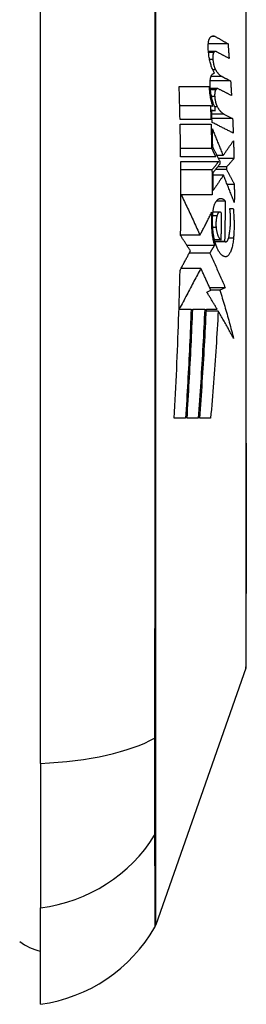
# Model space of a CAD drawing. Header units: inches. Extents: x 12 to 399, y 35 to 190.
# Tile 220 of 256: x 113.07 to 113.241, y 131.133 to 131.875. Entities that reach past the tile are written whole.
import ezdxf

# ---------------------------------------------------------------- set-up
doc = ezdxf.new("R2010")
doc.units = ezdxf.units.IN
doc.header["$MEASUREMENT"] = 0
doc.layers.add('Visible Edges(ANSI)', color=7, linetype='Continuous', lineweight=25)
doc.layers.add('Visible Tangent Edges(ANSI)', color=7, linetype='Continuous', lineweight=25)

msp = doc.modelspace()

# ---------------------------------------------------------------- linework, layer by layer
at = {"layer": 'Visible Edges(ANSI)'}
for p, q in [((113.08567, 131.31451), (113.08567, 132.17189)), ((113.22698, 131.85694), (113.2121, 131.85694)), ((113.21752, 131.85117), (113.21223, 131.85117)), ((113.21758, 131.83745), (113.21545, 131.83745)), ((113.22895, 131.82895), (113.21354, 131.82895)), ((113.22254, 131.83226), (113.21416, 131.83226)), ((113.19018, 131.8247), (113.21277, 131.8247)), ((113.21907, 131.82318), (113.21366, 131.82318)), ((113.21374, 131.8102), (113.19058, 131.8102)), ((113.2155, 131.80975), (113.21374, 131.8102)), ((113.21466, 131.8072), (113.21742, 131.8065)), ((113.21742, 131.8065), (113.21468, 131.8065)), ((113.22393, 131.80401), (113.23046, 131.8007)), ((113.21409, 131.79995), (113.19081, 131.79995)), ((113.19089, 131.79645), (113.2142, 131.79645)), ((113.23046, 131.8007), (113.21488, 131.8007)), ((113.21466, 131.77797), (113.19119, 131.77797)), ((113.21778, 131.7717), (113.19127, 131.7717)), ((113.1913, 131.7682), (113.21996, 131.7682)), ((113.22328, 131.7727), (113.21876, 131.7727)), ((113.23146, 131.77045), (113.21988, 131.77045)), ((113.22102, 131.76645), (113.22099, 131.7682)), ((113.2149, 131.76195), (113.19136, 131.76195)), ((113.22594, 131.7622), (113.21758, 131.7622)), ((113.22592, 131.7642), (113.2192, 131.7642)), ((113.22592, 131.7642), (113.22594, 131.7622)), ((113.22355, 131.75795), (113.21577, 131.75795)), ((113.23174, 131.75095), (113.22638, 131.75095)), ((113.19179, 131.7432), (113.19142, 131.7432)), ((113.215, 131.7432), (113.19179, 131.7432)), ((113.22484, 131.73845), (113.21819, 131.73845)), ((113.22084, 131.73017), (113.21566, 131.73017)), ((113.22831, 131.73295), (113.23093, 131.73295)), ((113.20585, 131.7127), (113.19125, 131.7127)), ((113.22184, 131.7092), (113.21676, 131.7092)), ((113.22442, 131.70795), (113.21707, 131.70795)), ((113.2252, 131.70762), (113.21716, 131.70762)), ((113.21671, 131.70498), (113.19604, 131.70498)), ((113.21324, 131.6992), (113.19776, 131.6992)), ((113.2065, 131.6877), (113.19161, 131.6877)), ((113.21106, 131.6697), (113.21398, 131.67133)), ((113.2249, 131.67302), (113.21322, 131.67302)), ((113.22082, 131.67136), (113.21396, 131.67136)), ((113.2249, 131.67302), (113.22082, 131.67136)), ((113.19021, 131.65695), (113.19003, 131.65695)), ((113.19021, 131.65695), (113.19917, 131.65695)), ((113.20036, 131.65695), (113.20943, 131.65695)), ((113.21961, 131.65552), (113.21063, 131.65552)), ((113.2107, 131.65695), (113.21877, 131.65695)), ((113.19498, 131.5747), (113.1864, 131.5747)), ((113.20451, 131.5747), (113.1961, 131.5747)), ((113.21387, 131.5747), (113.20568, 131.5747)), ((113.24032, 131.38639), (113.17258, 131.19286)), ((113.08567, 131.31451), (113.08567, 131.20573)), ((113.08567, 131.13297), (113.08567, 131.20573))]:
    msp.add_line(p, q, dxfattribs=at)
at = {"layer": 'Visible Edges(ANSI)', "flags": 128}
for points in [[(113.24059, 131.388), (113.2406, 131.38843), (113.2406, 131.38972), (113.24061, 131.39187), (113.24061, 131.39484), (113.24062, 131.39865), (113.24064, 131.40329), (113.24065, 131.40876), (113.24067, 131.41505), (113.24068, 131.42215), (113.2407, 131.43002), (113.24071, 131.43864), (113.24073, 131.44796), (113.24075, 131.45796), (113.24076, 131.46866), (113.24078, 131.48002), (113.24078, 131.49202), (113.24078, 131.50461), (113.24076, 131.51779), (113.24075, 131.53151), (113.24073, 131.54573), (113.24071, 131.56042), (113.2407, 131.57561), (113.24068, 131.59125), (113.24067, 131.60727), (113.24065, 131.62363), (113.24064, 131.64025), (113.24062, 131.65708), (113.24061, 131.67406), (113.24061, 131.6912), (113.2406, 131.70852), (113.2406, 131.72597), (113.24059, 131.74348), (113.2406, 131.761), (113.2406, 131.77845), (113.24061, 131.79577), (113.24061, 131.81291), (113.24062, 131.82987), (113.24064, 131.84669), (113.24065, 131.86331), (113.24067, 131.87965)], [(113.21352, 131.8617), (113.21367, 131.86186), (113.21382, 131.86201), (113.21398, 131.86215), (113.21413, 131.86227), (113.21429, 131.86239), (113.21445, 131.86249), (113.2146, 131.86259), (113.21476, 131.86267), (113.21492, 131.86274), (113.21509, 131.8628), (113.21525, 131.86285), (113.21541, 131.86289), (113.21558, 131.86292), (113.21574, 131.86293), (113.21591, 131.86294), (113.21607, 131.86293), (113.21624, 131.86292), (113.21641, 131.86289), (113.21658, 131.86285), (113.21674, 131.8628), (113.21691, 131.86274), (113.21708, 131.86267), (113.21725, 131.86259), (113.21742, 131.8625)], [(113.21206, 131.85345), (113.21204, 131.85391), (113.21203, 131.85437), (113.21202, 131.85482), (113.21202, 131.85528), (113.21203, 131.85572), (113.21205, 131.85616), (113.21208, 131.85659), (113.21211, 131.85702), (113.21215, 131.85743), (113.2122, 131.85783), (113.21226, 131.85821), (113.21232, 131.85859), (113.21239, 131.85895), (113.21246, 131.85929), (113.21255, 131.85961), (113.21263, 131.85992), (113.21273, 131.86021), (113.21283, 131.86049), (113.21293, 131.86074), (113.21304, 131.86097), (113.21316, 131.86119), (113.21327, 131.86138), (113.2134, 131.86155), (113.21352, 131.8617)], [(113.21742, 131.8625), (113.21782, 131.86227), (113.21822, 131.86204), (113.21862, 131.8618), (113.21901, 131.86157), (113.21941, 131.86134), (113.21981, 131.86111), (113.22021, 131.86088), (113.22061, 131.86065), (113.22101, 131.86042), (113.22141, 131.86019), (113.22181, 131.85995), (113.22221, 131.85972), (113.2226, 131.85949), (113.223, 131.85926), (113.2234, 131.85903), (113.2238, 131.8588), (113.2242, 131.85856), (113.2246, 131.85833), (113.22499, 131.8581), (113.22539, 131.85787), (113.22579, 131.85764), (113.22619, 131.85741), (113.22658, 131.85718), (113.22698, 131.85694)], [(113.22698, 131.85694), (113.22701, 131.85649), (113.22705, 131.85603), (113.22708, 131.85557), (113.22712, 131.85511), (113.22716, 131.85465), (113.22719, 131.8542), (113.22723, 131.85374), (113.22726, 131.85328), (113.22729, 131.85282), (113.22733, 131.85236), (113.22736, 131.8519), (113.2274, 131.85145), (113.22743, 131.85099), (113.22747, 131.85053), (113.2275, 131.85007), (113.22753, 131.84961), (113.22757, 131.84915), (113.2276, 131.8487), (113.22764, 131.84824), (113.22767, 131.84778), (113.2277, 131.84732), (113.22774, 131.84686), (113.22777, 131.8464), (113.2278, 131.84594)], [(113.21689, 131.83495), (113.21659, 131.83538), (113.2163, 131.83585), (113.21601, 131.83635), (113.21572, 131.8369), (113.21544, 131.83747), (113.21517, 131.83809), (113.21491, 131.83873), (113.21465, 131.83941), (113.2144, 131.84012), (113.21417, 131.84086), (113.21394, 131.84163), (113.21372, 131.84243), (113.21351, 131.84325), (113.21331, 131.8441), (113.21313, 131.84496), (113.21296, 131.84585), (113.2128, 131.84676), (113.21265, 131.84769), (113.21252, 131.84862), (113.2124, 131.84957), (113.21229, 131.85053), (113.2122, 131.8515), (113.21212, 131.85247), (113.21206, 131.85345)], [(113.21623, 131.85032), (113.21616, 131.85021), (113.21609, 131.85009), (113.21602, 131.84995), (113.21596, 131.84981), (113.2159, 131.84965), (113.21585, 131.84948), (113.21579, 131.84931), (113.21575, 131.84912), (113.2157, 131.84892), (113.21566, 131.84871), (113.21562, 131.8485), (113.21559, 131.84827), (113.21556, 131.84804), (113.21554, 131.8478), (113.21552, 131.84756), (113.2155, 131.84731), (113.21549, 131.84705), (113.21548, 131.84679), (113.21548, 131.84653), (113.21549, 131.84626), (113.21549, 131.846), (113.21551, 131.84573), (113.21552, 131.84547), (113.21555, 131.8452)], [(113.21811, 131.85101), (113.21803, 131.85105), (113.21794, 131.85109), (113.21786, 131.85112), (113.21778, 131.85114), (113.2177, 131.85116), (113.21761, 131.85117), (113.21753, 131.85117), (113.21745, 131.85117), (113.21737, 131.85116), (113.21729, 131.85115), (113.21721, 131.85113), (113.21713, 131.8511), (113.21705, 131.85107), (113.21697, 131.85103), (113.21689, 131.85099), (113.21682, 131.85093), (113.21674, 131.85088), (113.21666, 131.85082), (113.21659, 131.85075), (113.21651, 131.85067), (113.21644, 131.85059), (113.21637, 131.85051), (113.2163, 131.85041), (113.21623, 131.85032)], [(113.2278, 131.84594), (113.2274, 131.84616), (113.227, 131.84637), (113.22659, 131.84658), (113.22619, 131.84679), (113.22579, 131.847), (113.22539, 131.84721), (113.22498, 131.84742), (113.22458, 131.84764), (113.22417, 131.84785), (113.22377, 131.84806), (113.22337, 131.84827), (113.22296, 131.84848), (113.22256, 131.84869), (113.22215, 131.8489), (113.22175, 131.84912), (113.22134, 131.84933), (113.22094, 131.84954), (113.22053, 131.84975), (113.22013, 131.84996), (113.21973, 131.85017), (113.21932, 131.85038), (113.21892, 131.85059), (113.21851, 131.8508), (113.21811, 131.85101)], [(113.21555, 131.8452), (113.21559, 131.8448), (113.21563, 131.84441), (113.21568, 131.84402), (113.21573, 131.84363), (113.21579, 131.84325), (113.21585, 131.84287), (113.21592, 131.8425), (113.21599, 131.84213), (113.21606, 131.84177), (113.21614, 131.84142), (113.21622, 131.84107), (113.21631, 131.84073), (113.2164, 131.8404), (113.21649, 131.84008), (113.21659, 131.83977), (113.21669, 131.83947), (113.21679, 131.83918), (113.2169, 131.8389), (113.217, 131.83863), (113.21712, 131.83837), (113.21723, 131.83812), (113.21734, 131.83789), (113.21746, 131.83766), (113.21758, 131.83745)], [(113.21348, 131.82595), (113.21346, 131.8264), (113.21346, 131.82686), (113.21346, 131.8273), (113.21347, 131.82775), (113.21348, 131.82819), (113.21351, 131.82862), (113.21354, 131.82904), (113.21359, 131.82945), (113.21363, 131.82986), (113.21369, 131.83025), (113.21375, 131.83062), (113.21382, 131.83099), (113.2139, 131.83133), (113.21398, 131.83166), (113.21407, 131.83198), (113.21417, 131.83228), (113.21427, 131.83255), (113.21438, 131.83282), (113.21449, 131.83306), (113.2146, 131.83328), (113.21472, 131.83348), (113.21485, 131.83366), (113.21497, 131.83381), (113.2151, 131.83395)], [(113.2151, 131.83395), (113.21518, 131.83402), (113.21525, 131.83408), (113.21532, 131.83415), (113.21539, 131.83421), (113.21547, 131.83427), (113.21554, 131.83432), (113.21561, 131.83438), (113.21569, 131.83443), (113.21576, 131.83448), (113.21583, 131.83453), (113.21591, 131.83457), (113.21598, 131.83461), (113.21606, 131.83465), (113.21613, 131.83469), (113.21621, 131.83473), (113.21628, 131.83476), (113.21636, 131.83479), (113.21643, 131.83482), (113.21651, 131.83485), (113.21659, 131.83487), (113.21666, 131.8349), (113.21674, 131.83492), (113.21681, 131.83494), (113.21689, 131.83495)], [(113.21758, 131.83745), (113.21778, 131.83713), (113.21797, 131.83681), (113.21817, 131.8365), (113.21838, 131.83621), (113.21858, 131.83592), (113.21878, 131.83564), (113.21898, 131.83537), (113.21919, 131.83511), (113.21939, 131.83486), (113.2196, 131.83462), (113.21981, 131.83439), (113.22001, 131.83417), (113.22022, 131.83395), (113.22043, 131.83375), (113.22064, 131.83356), (113.22085, 131.83337), (113.22106, 131.8332), (113.22127, 131.83304), (113.22148, 131.83288), (113.22169, 131.83274), (113.2219, 131.8326), (113.22211, 131.83248), (113.22232, 131.83236), (113.22254, 131.83226)], [(113.21733, 131.80892), (113.21708, 131.80938), (113.21683, 131.80986), (113.21659, 131.81038), (113.21636, 131.81092), (113.21613, 131.81149), (113.21591, 131.81208), (113.21569, 131.8127), (113.21548, 131.81334), (113.21529, 131.81401), (113.21509, 131.8147), (113.21491, 131.81541), (113.21474, 131.81614), (113.21457, 131.81689), (113.21442, 131.81765), (113.21428, 131.81844), (113.21414, 131.81923), (113.21402, 131.82005), (113.21391, 131.82087), (113.21381, 131.8217), (113.21372, 131.82254), (113.21364, 131.82338), (113.21357, 131.82424), (113.21352, 131.82509), (113.21348, 131.82595)], [(113.22254, 131.83226), (113.2228, 131.83212), (113.22307, 131.83198), (113.22334, 131.83184), (113.2236, 131.83171), (113.22387, 131.83157), (113.22414, 131.83143), (113.22441, 131.83129), (113.22467, 131.83116), (113.22494, 131.83102), (113.22521, 131.83088), (113.22548, 131.83074), (113.22574, 131.8306), (113.22601, 131.83047), (113.22628, 131.83033), (113.22654, 131.83019), (113.22681, 131.83005), (113.22708, 131.82992), (113.22735, 131.82978), (113.22761, 131.82964), (113.22788, 131.8295), (113.22815, 131.82936), (113.22841, 131.82923), (113.22868, 131.82909), (113.22895, 131.82895)], [(113.22895, 131.82895), (113.22898, 131.82849), (113.229, 131.82803), (113.22903, 131.82758), (113.22906, 131.82712), (113.22909, 131.82666), (113.22912, 131.8262), (113.22915, 131.82574), (113.22917, 131.82529), (113.2292, 131.82483), (113.22923, 131.82437), (113.22926, 131.82391), (113.22928, 131.82345), (113.22931, 131.82299), (113.22934, 131.82254), (113.22936, 131.82208), (113.22939, 131.82162), (113.22942, 131.82116), (113.22944, 131.8207), (113.22947, 131.82024), (113.2295, 131.81979), (113.22952, 131.81933), (113.22955, 131.81887), (113.22957, 131.81841), (113.2296, 131.81795)], [(113.19081, 131.79995), (113.19079, 131.80098), (113.19077, 131.80201), (113.19075, 131.80305), (113.19072, 131.80408), (113.1907, 131.80511), (113.19068, 131.80614), (113.19065, 131.80717), (113.19063, 131.8082), (113.1906, 131.80924), (113.19058, 131.81027), (113.19055, 131.8113), (113.19052, 131.81233), (113.1905, 131.81336), (113.19047, 131.81439), (113.19044, 131.81542), (113.19041, 131.81646), (113.19039, 131.81749), (113.19036, 131.81852), (113.19033, 131.81955), (113.1903, 131.82058), (113.19027, 131.82161), (113.19024, 131.82264), (113.19021, 131.82367), (113.19018, 131.8247)], [(113.21277, 131.8247), (113.2128, 131.824), (113.21283, 131.82329), (113.21288, 131.82259), (113.21293, 131.82188), (113.213, 131.82119), (113.21307, 131.8205), (113.21315, 131.81981), (113.21323, 131.81913), (113.21332, 131.81846), (113.21342, 131.8178), (113.21353, 131.81714), (113.21365, 131.8165), (113.21377, 131.81586), (113.21389, 131.81524), (113.21403, 131.81462), (113.21417, 131.81402), (113.21432, 131.81344), (113.21447, 131.81286), (113.21463, 131.81231), (113.2148, 131.81176), (113.21496, 131.81124), (113.21514, 131.81073), (113.21532, 131.81023), (113.2155, 131.80975)], [(113.21773, 131.82232), (113.21766, 131.82221), (113.21759, 131.82209), (113.21752, 131.82196), (113.21745, 131.82182), (113.21739, 131.82166), (113.21733, 131.82149), (113.21727, 131.82132), (113.21722, 131.82113), (113.21717, 131.82093), (113.21712, 131.82072), (113.21708, 131.82051), (113.21705, 131.82028), (113.21701, 131.82005), (113.21698, 131.81982), (113.21696, 131.81957), (113.21694, 131.81932), (113.21693, 131.81907), (113.21692, 131.81881), (113.21691, 131.81854), (113.21691, 131.81828), (113.21691, 131.81801), (113.21692, 131.81775), (113.21694, 131.81748), (113.21695, 131.81721)], [(113.21968, 131.82302), (113.21959, 131.82306), (113.21951, 131.8231), (113.21943, 131.82312), (113.21934, 131.82315), (113.21926, 131.82316), (113.21917, 131.82317), (113.21909, 131.82318), (113.219, 131.82317), (113.21892, 131.82317), (113.21884, 131.82315), (113.21875, 131.82313), (113.21867, 131.82311), (113.21859, 131.82307), (113.21851, 131.82304), (113.21843, 131.82299), (113.21835, 131.82294), (113.21827, 131.82288), (113.21819, 131.82282), (113.21811, 131.82275), (113.21803, 131.82268), (113.21796, 131.8226), (113.21788, 131.82251), (113.21781, 131.82242), (113.21773, 131.82232)], [(113.2296, 131.81795), (113.22919, 131.81816), (113.22877, 131.81837), (113.22836, 131.81858), (113.22795, 131.8188), (113.22753, 131.81901), (113.22712, 131.81922), (113.22671, 131.81943), (113.22629, 131.81964), (113.22588, 131.81985), (113.22547, 131.82006), (113.22505, 131.82028), (113.22464, 131.82049), (113.22423, 131.8207), (113.22381, 131.82091), (113.2234, 131.82112), (113.22298, 131.82133), (113.22257, 131.82154), (113.22216, 131.82176), (113.22174, 131.82197), (113.22133, 131.82218), (113.22092, 131.82239), (113.2205, 131.8226), (113.22009, 131.82281), (113.21968, 131.82302)], [(113.21695, 131.81721), (113.21699, 131.81682), (113.21703, 131.81642), (113.21707, 131.81603), (113.21712, 131.81564), (113.21717, 131.81526), (113.21723, 131.81488), (113.21729, 131.81451), (113.21736, 131.81414), (113.21743, 131.81378), (113.21751, 131.81342), (113.21759, 131.81308), (113.21767, 131.81274), (113.21776, 131.81241), (113.21785, 131.81209), (113.21794, 131.81178), (113.21804, 131.81147), (113.21814, 131.81118), (113.21824, 131.8109), (113.21835, 131.81063), (113.21846, 131.81037), (113.21857, 131.81013), (113.21868, 131.80989), (113.2188, 131.80966), (113.21892, 131.80945)], [(113.21374, 131.8102), (113.21375, 131.80977), (113.21377, 131.80935), (113.21378, 131.80892), (113.2138, 131.80849), (113.21381, 131.80807), (113.21383, 131.80764), (113.21385, 131.80721), (113.21386, 131.80678), (113.21388, 131.80636), (113.21389, 131.80593), (113.21391, 131.8055), (113.21392, 131.80508), (113.21393, 131.80465), (113.21395, 131.80422), (113.21396, 131.8038), (113.21398, 131.80337), (113.21399, 131.80294), (113.21401, 131.80251), (113.21402, 131.80209), (113.21403, 131.80166), (113.21405, 131.80123), (113.21406, 131.80081), (113.21408, 131.80038), (113.21409, 131.79995)], [(113.21498, 131.79772), (113.21496, 131.79812), (113.21495, 131.79851), (113.21494, 131.79891), (113.21493, 131.7993), (113.21491, 131.7997), (113.2149, 131.80009), (113.21489, 131.80049), (113.21488, 131.80088), (113.21486, 131.80128), (113.21485, 131.80167), (113.21484, 131.80207), (113.21482, 131.80246), (113.21481, 131.80286), (113.2148, 131.80325), (113.21478, 131.80365), (113.21477, 131.80404), (113.21476, 131.80444), (113.21474, 131.80483), (113.21473, 131.80523), (113.21472, 131.80562), (113.2147, 131.80602), (113.21469, 131.80641), (113.21467, 131.80681), (113.21466, 131.8072)], [(113.21742, 131.8065), (113.21742, 131.8066), (113.21742, 131.8067), (113.21741, 131.8068), (113.21741, 131.8069), (113.2174, 131.807), (113.2174, 131.80711), (113.2174, 131.80721), (113.21739, 131.80731), (113.21739, 131.80741), (113.21738, 131.80751), (113.21738, 131.80761), (113.21738, 131.80771), (113.21737, 131.80781), (113.21737, 131.80791), (113.21737, 131.80801), (113.21736, 131.80811), (113.21736, 131.80821), (113.21735, 131.80831), (113.21735, 131.80841), (113.21735, 131.80852), (113.21734, 131.80862), (113.21734, 131.80872), (113.21733, 131.80882), (113.21733, 131.80892)], [(113.21892, 131.80945), (113.21912, 131.80912), (113.21931, 131.80879), (113.21951, 131.80847), (113.21972, 131.80816), (113.21992, 131.80786), (113.22012, 131.80757), (113.22033, 131.80729), (113.22053, 131.80702), (113.22074, 131.80676), (113.22095, 131.80651), (113.22116, 131.80627), (113.22136, 131.80603), (113.22157, 131.80581), (113.22179, 131.8056), (113.222, 131.8054), (113.22221, 131.8052), (113.22242, 131.80502), (113.22264, 131.80484), (113.22285, 131.80468), (113.22306, 131.80453), (113.22328, 131.80438), (113.2235, 131.80425), (113.22371, 131.80412), (113.22393, 131.80401)], [(113.19127, 131.7717), (113.19126, 131.77273), (113.19125, 131.77377), (113.19123, 131.7748), (113.19122, 131.77583), (113.19121, 131.77686), (113.19119, 131.77789), (113.19118, 131.77892), (113.19117, 131.77996), (113.19115, 131.78099), (113.19114, 131.78202), (113.19112, 131.78305), (113.19111, 131.78408), (113.19109, 131.78511), (113.19107, 131.78614), (113.19106, 131.78718), (113.19104, 131.78821), (113.19102, 131.78924), (113.191, 131.79027), (113.19099, 131.7913), (113.19097, 131.79233), (113.19095, 131.79336), (113.19093, 131.79439), (113.19091, 131.79542), (113.19089, 131.79645)], [(113.2142, 131.79645), (113.21422, 131.79568), (113.21424, 131.79491), (113.21427, 131.79414), (113.21429, 131.79337), (113.21431, 131.7926), (113.21433, 131.79183), (113.21435, 131.79106), (113.21437, 131.79029), (113.21439, 131.78952), (113.21441, 131.78875), (113.21443, 131.78798), (113.21445, 131.78721), (113.21447, 131.78644), (113.21449, 131.78567), (113.21451, 131.7849), (113.21453, 131.78413), (113.21454, 131.78336), (113.21456, 131.78259), (113.21458, 131.78182), (113.21459, 131.78105), (113.21461, 131.78028), (113.21463, 131.77951), (113.21464, 131.77874), (113.21466, 131.77797)], [(113.2309, 131.7897), (113.23024, 131.79003), (113.22958, 131.79037), (113.22892, 131.7907), (113.22825, 131.79104), (113.22759, 131.79137), (113.22692, 131.79171), (113.22626, 131.79204), (113.22559, 131.79238), (113.22493, 131.79271), (113.22427, 131.79305), (113.2236, 131.79338), (113.22294, 131.79371), (113.22227, 131.79405), (113.22161, 131.79438), (113.22094, 131.79472), (113.22028, 131.79505), (113.21961, 131.79539), (113.21895, 131.79572), (113.21829, 131.79606), (113.21762, 131.79639), (113.21696, 131.79672), (113.2163, 131.79706), (113.21564, 131.79739), (113.21498, 131.79772)], [(113.23046, 131.8007), (113.23048, 131.80024), (113.2305, 131.79978), (113.23052, 131.79933), (113.23054, 131.79887), (113.23056, 131.79841), (113.23058, 131.79795), (113.2306, 131.79749), (113.23062, 131.79703), (113.23064, 131.79658), (113.23066, 131.79612), (113.23068, 131.79566), (113.23069, 131.7952), (113.23071, 131.79474), (113.23073, 131.79428), (113.23075, 131.79383), (113.23077, 131.79337), (113.23078, 131.79291), (113.2308, 131.79245), (113.23082, 131.79199), (113.23084, 131.79153), (113.23085, 131.79108), (113.23087, 131.79062), (113.23089, 131.79016), (113.2309, 131.7897)], [(113.21546, 131.77933), (113.21544, 131.77989), (113.21543, 131.78046), (113.21542, 131.78103), (113.21541, 131.7816), (113.21539, 131.78217), (113.21538, 131.78274), (113.21537, 131.7833), (113.21536, 131.78387), (113.21534, 131.78444), (113.21533, 131.78501), (113.21531, 131.78557), (113.2153, 131.78614), (113.21529, 131.78671), (113.21527, 131.78728), (113.21526, 131.78784), (113.21524, 131.78841), (113.21523, 131.78898), (113.21521, 131.78955), (113.2152, 131.79011), (113.21518, 131.79068), (113.21517, 131.79125), (113.21515, 131.79182), (113.21514, 131.79238), (113.21512, 131.79295)], [(113.21512, 131.79295), (113.21545, 131.79213), (113.21579, 131.7913), (113.21612, 131.79047), (113.21646, 131.78964), (113.2168, 131.7888), (113.21714, 131.78797), (113.21748, 131.78713), (113.21782, 131.78628), (113.21816, 131.78544), (113.2185, 131.7846), (113.21884, 131.78375), (113.21918, 131.7829), (113.21952, 131.78205), (113.21987, 131.7812), (113.22021, 131.78035), (113.22055, 131.7795), (113.22089, 131.77865), (113.22123, 131.7778), (113.22158, 131.77695), (113.22192, 131.7761), (113.22226, 131.77525), (113.2226, 131.7744), (113.22294, 131.77355), (113.22328, 131.7727)], [(113.22328, 131.7727), (113.2236, 131.77317), (113.22393, 131.77363), (113.22426, 131.7741), (113.22459, 131.77457), (113.22491, 131.77503), (113.22524, 131.7755), (113.22557, 131.77597), (113.2259, 131.77644), (113.22622, 131.77691), (113.22655, 131.77738), (113.22688, 131.77785), (113.22721, 131.77831), (113.22753, 131.77878), (113.22786, 131.77925), (113.22818, 131.77972), (113.22851, 131.78019), (113.22884, 131.78066), (113.22916, 131.78113), (113.22949, 131.7816), (113.22981, 131.78207), (113.23013, 131.78254), (113.23046, 131.78301), (113.23078, 131.78348), (113.2311, 131.78395)], [(113.2311, 131.78395), (113.23112, 131.78339), (113.23114, 131.78283), (113.23115, 131.78226), (113.23117, 131.7817), (113.23119, 131.78114), (113.2312, 131.78058), (113.23122, 131.78001), (113.23124, 131.77945), (113.23125, 131.77889), (113.23127, 131.77833), (113.23128, 131.77776), (113.2313, 131.7772), (113.23132, 131.77664), (113.23133, 131.77608), (113.23134, 131.77551), (113.23136, 131.77495), (113.23137, 131.77439), (113.23139, 131.77383), (113.2314, 131.77326), (113.23141, 131.7727), (113.23143, 131.77214), (113.23144, 131.77158), (113.23145, 131.77101), (113.23146, 131.77045)], [(113.21466, 131.77797), (113.21479, 131.77771), (113.21492, 131.77745), (113.21505, 131.77719), (113.21518, 131.77693), (113.21531, 131.77667), (113.21544, 131.77641), (113.21557, 131.77614), (113.2157, 131.77588), (113.21583, 131.77562), (113.21596, 131.77536), (113.21609, 131.7751), (113.21622, 131.77484), (113.21635, 131.77458), (113.21648, 131.77432), (113.21661, 131.77405), (113.21674, 131.77379), (113.21687, 131.77353), (113.217, 131.77327), (113.21713, 131.77301), (113.21726, 131.77275), (113.21739, 131.77249), (113.21752, 131.77222), (113.21765, 131.77196), (113.21778, 131.7717)], [(113.22099, 131.7682), (113.22076, 131.76867), (113.22053, 131.76913), (113.2203, 131.7696), (113.22007, 131.77006), (113.21984, 131.77053), (113.21961, 131.77099), (113.21938, 131.77146), (113.21915, 131.77192), (113.21891, 131.77239), (113.21868, 131.77285), (113.21845, 131.77332), (113.21822, 131.77378), (113.21799, 131.77425), (113.21776, 131.77471), (113.21753, 131.77518), (113.2173, 131.77564), (113.21706, 131.7761), (113.21683, 131.77656), (113.2166, 131.77703), (113.21637, 131.77749), (113.21614, 131.77795), (113.21591, 131.77841), (113.21569, 131.77887), (113.21546, 131.77933)], [(113.19124, 131.71245), (113.19127, 131.71477), (113.19129, 131.7171), (113.19132, 131.71942), (113.19134, 131.72174), (113.19135, 131.72407), (113.19137, 131.72639), (113.19138, 131.72871), (113.1914, 131.73103), (113.19141, 131.73336), (113.19141, 131.73568), (113.19142, 131.738), (113.19142, 131.74033), (113.19142, 131.74265), (113.19142, 131.74497), (113.19142, 131.7473), (113.19142, 131.74962), (113.19141, 131.75194), (113.1914, 131.75426), (113.19139, 131.75659), (113.19138, 131.75891), (113.19136, 131.76123), (113.19134, 131.76356), (113.19133, 131.76588), (113.1913, 131.7682)], [(113.21996, 131.7682), (113.21975, 131.76794), (113.21954, 131.76768), (113.21933, 131.76742), (113.21912, 131.76716), (113.21891, 131.7669), (113.2187, 131.76664), (113.21849, 131.76638), (113.21828, 131.76612), (113.21807, 131.76586), (113.21786, 131.76559), (113.21765, 131.76533), (113.21743, 131.76507), (113.21722, 131.76481), (113.21701, 131.76455), (113.2168, 131.76429), (113.21659, 131.76403), (113.21638, 131.76377), (113.21617, 131.76351), (113.21596, 131.76325), (113.21575, 131.76299), (113.21554, 131.76273), (113.21533, 131.76247), (113.21511, 131.76221), (113.2149, 131.76195)], [(113.21575, 131.75995), (113.21597, 131.76022), (113.21619, 131.76049), (113.21641, 131.76076), (113.21663, 131.76103), (113.21685, 131.7613), (113.21707, 131.76157), (113.21729, 131.76184), (113.21751, 131.76211), (113.21773, 131.76239), (113.21795, 131.76266), (113.21817, 131.76293), (113.21839, 131.7632), (113.21861, 131.76347), (113.21883, 131.76374), (113.21905, 131.76401), (113.21927, 131.76428), (113.21949, 131.76455), (113.21971, 131.76482), (113.21993, 131.7651), (113.22015, 131.76537), (113.22036, 131.76564), (113.22058, 131.76591), (113.2208, 131.76618), (113.22102, 131.76645)], [(113.23146, 131.77045), (113.23123, 131.77019), (113.231, 131.76993), (113.23077, 131.76967), (113.23054, 131.76941), (113.23031, 131.76915), (113.23008, 131.76889), (113.22985, 131.76863), (113.22962, 131.76837), (113.22939, 131.7681), (113.22916, 131.76784), (113.22893, 131.76758), (113.22869, 131.76732), (113.22846, 131.76706), (113.22823, 131.7668), (113.228, 131.76654), (113.22777, 131.76628), (113.22754, 131.76602), (113.22731, 131.76576), (113.22707, 131.7655), (113.22684, 131.76524), (113.22661, 131.76498), (113.22638, 131.76472), (113.22615, 131.76446), (113.22592, 131.7642)], [(113.2149, 131.76195), (113.21491, 131.76117), (113.21492, 131.76039), (113.21493, 131.75961), (113.21493, 131.75883), (113.21494, 131.75804), (113.21495, 131.75726), (113.21495, 131.75648), (113.21496, 131.7557), (113.21497, 131.75492), (113.21497, 131.75414), (113.21498, 131.75336), (113.21498, 131.75258), (113.21498, 131.75179), (113.21499, 131.75101), (113.21499, 131.75023), (113.21499, 131.74945), (113.215, 131.74867), (113.215, 131.74789), (113.215, 131.74711), (113.215, 131.74633), (113.215, 131.74555), (113.215, 131.74476), (113.215, 131.74398), (113.215, 131.7432)], [(113.21583, 131.74645), (113.21583, 131.74701), (113.21583, 131.74758), (113.21583, 131.74814), (113.21583, 131.7487), (113.21583, 131.74926), (113.21582, 131.74983), (113.21582, 131.75039), (113.21582, 131.75095), (113.21582, 131.75151), (113.21581, 131.75208), (113.21581, 131.75264), (113.21581, 131.7532), (113.2158, 131.75376), (113.2158, 131.75433), (113.2158, 131.75489), (113.21579, 131.75545), (113.21579, 131.75601), (113.21578, 131.75658), (113.21578, 131.75714), (113.21577, 131.7577), (113.21577, 131.75826), (113.21576, 131.75883), (113.21576, 131.75939), (113.21575, 131.75995)], [(113.22594, 131.7622), (113.22619, 131.76174), (113.22643, 131.76127), (113.22667, 131.76081), (113.22691, 131.76034), (113.22715, 131.75987), (113.22739, 131.7594), (113.22763, 131.75894), (113.22787, 131.75847), (113.22812, 131.758), (113.22836, 131.75753), (113.2286, 131.75706), (113.22884, 131.75659), (113.22908, 131.75612), (113.22933, 131.75565), (113.22957, 131.75518), (113.22981, 131.75471), (113.23005, 131.75424), (113.23029, 131.75377), (113.23053, 131.7533), (113.23077, 131.75283), (113.23102, 131.75236), (113.23126, 131.75189), (113.2315, 131.75142), (113.23174, 131.75095)], [(113.22355, 131.75795), (113.22323, 131.75747), (113.22291, 131.75699), (113.22259, 131.75651), (113.22227, 131.75603), (113.22195, 131.75555), (113.22163, 131.75507), (113.22131, 131.75459), (113.22098, 131.75411), (113.22066, 131.75363), (113.22034, 131.75315), (113.22002, 131.75267), (113.2197, 131.75219), (113.21937, 131.75171), (113.21905, 131.75123), (113.21873, 131.75075), (113.21841, 131.75027), (113.21808, 131.74979), (113.21776, 131.74931), (113.21744, 131.74883), (113.21712, 131.74836), (113.2168, 131.74788), (113.21647, 131.7474), (113.21615, 131.74693), (113.21583, 131.74645)], [(113.23175, 131.73745), (113.23141, 131.73831), (113.23107, 131.73916), (113.23074, 131.74002), (113.2304, 131.74088), (113.23006, 131.74174), (113.22972, 131.74259), (113.22938, 131.74345), (113.22904, 131.74431), (113.2287, 131.74517), (113.22835, 131.74603), (113.22801, 131.74688), (113.22767, 131.74774), (113.22733, 131.7486), (113.22698, 131.74945), (113.22664, 131.75031), (113.2263, 131.75116), (113.22595, 131.75202), (113.22561, 131.75287), (113.22526, 131.75372), (113.22492, 131.75457), (113.22458, 131.75542), (113.22423, 131.75626), (113.22389, 131.75711), (113.22355, 131.75795)], [(113.23174, 131.75095), (113.23174, 131.75039), (113.23174, 131.74983), (113.23175, 131.74926), (113.23175, 131.7487), (113.23175, 131.74814), (113.23175, 131.74758), (113.23176, 131.74701), (113.23176, 131.74645), (113.23176, 131.74589), (113.23176, 131.74533), (113.23176, 131.74476), (113.23176, 131.7442), (113.23176, 131.74364), (113.23176, 131.74308), (113.23176, 131.74251), (113.23176, 131.74195), (113.23176, 131.74139), (113.23176, 131.74083), (113.23176, 131.74026), (113.23176, 131.7397), (113.23175, 131.73914), (113.23175, 131.73858), (113.23175, 131.73801), (113.23175, 131.73745)], [(113.19179, 131.7432), (113.19237, 131.74195), (113.19296, 131.7407), (113.19355, 131.73945), (113.19413, 131.73819), (113.19472, 131.73693), (113.19531, 131.73566), (113.1959, 131.73439), (113.19649, 131.73312), (113.19708, 131.73185), (113.19767, 131.73058), (113.19826, 131.7293), (113.19885, 131.72803), (113.19944, 131.72675), (113.20003, 131.72547), (113.20062, 131.72419), (113.2012, 131.72291), (113.20179, 131.72163), (113.20238, 131.72035), (113.20296, 131.71907), (113.20354, 131.7178), (113.20412, 131.71652), (113.2047, 131.71525), (113.20528, 131.71397), (113.20585, 131.7127)], [(113.21551, 131.72795), (113.21553, 131.72852), (113.21557, 131.72909), (113.21561, 131.72966), (113.21567, 131.73022), (113.21573, 131.73077), (113.2158, 131.73131), (113.21587, 131.73184), (113.21596, 131.73235), (113.21605, 131.73286), (113.21616, 131.73336), (113.21626, 131.73384), (113.21638, 131.7343), (113.2165, 131.73475), (113.21663, 131.73518), (113.21676, 131.7356), (113.2169, 131.73599), (113.21705, 131.73637), (113.2172, 131.73673), (113.21735, 131.73707), (113.21751, 131.73739), (113.21768, 131.73769), (113.21784, 131.73796), (113.21802, 131.73822), (113.21819, 131.73845)], [(113.21819, 131.73845), (113.21846, 131.73877), (113.21873, 131.73906), (113.219, 131.73932), (113.21927, 131.73956), (113.21955, 131.73977), (113.21983, 131.73995), (113.22011, 131.74011), (113.22039, 131.74023), (113.22067, 131.74033), (113.22095, 131.7404), (113.22124, 131.74044), (113.22152, 131.74046), (113.22181, 131.74044), (113.22209, 131.7404), (113.22237, 131.74033), (113.22266, 131.74023), (113.22294, 131.74011), (113.22322, 131.73995), (113.22349, 131.73977), (113.22377, 131.73956), (113.22404, 131.73932), (113.22431, 131.73906), (113.22458, 131.73877), (113.22484, 131.73845)], [(113.22484, 131.73845), (113.22484, 131.73718), (113.22483, 131.73591), (113.22482, 131.73464), (113.22481, 131.73337), (113.22481, 131.73209), (113.2248, 131.73082), (113.22478, 131.72955), (113.22477, 131.72828), (113.22476, 131.72701), (113.22474, 131.72574), (113.22473, 131.72447), (113.22471, 131.7232), (113.22469, 131.72193), (113.22467, 131.72066), (113.22465, 131.71938), (113.22463, 131.71811), (113.22461, 131.71684), (113.22458, 131.71557), (113.22456, 131.7143), (113.22453, 131.71303), (113.22451, 131.71176), (113.22448, 131.71049), (113.22445, 131.70922), (113.22442, 131.70795)], [(113.20585, 131.7127), (113.20622, 131.71341), (113.20658, 131.71412), (113.20695, 131.71483), (113.20732, 131.71554), (113.20769, 131.71625), (113.20806, 131.71697), (113.20843, 131.71769), (113.2088, 131.7184), (113.20917, 131.71912), (113.20954, 131.71984), (113.20991, 131.72056), (113.21028, 131.72128), (113.21066, 131.72201), (113.21103, 131.72273), (113.2114, 131.72345), (113.21177, 131.72417), (113.21214, 131.7249), (113.21251, 131.72562), (113.21289, 131.72634), (113.21326, 131.72707), (113.21363, 131.72779), (113.214, 131.72851), (113.21437, 131.72923), (113.21474, 131.72995)], [(113.21474, 131.72995), (113.21465, 131.72885), (113.21457, 131.72774), (113.21451, 131.72662), (113.21447, 131.72549), (113.21444, 131.72436), (113.21443, 131.72323), (113.21443, 131.7221), (113.21445, 131.72098), (113.21449, 131.71985), (113.21454, 131.71874), (113.2146, 131.71764), (113.21468, 131.71654), (113.21477, 131.71546), (113.21488, 131.7144), (113.21501, 131.71335), (113.21515, 131.71232), (113.2153, 131.71132), (113.21546, 131.71033), (113.21564, 131.70937), (113.21583, 131.70844), (113.21603, 131.70753), (113.21625, 131.70666), (113.21647, 131.70581), (113.21671, 131.70498)], [(113.22216, 131.7292), (113.22202, 131.72941), (113.22187, 131.7296), (113.22172, 131.72975), (113.22157, 131.72989), (113.22141, 131.73), (113.22126, 131.73008), (113.2211, 131.73013), (113.22094, 131.73016), (113.22078, 131.73017), (113.22062, 131.73014), (113.22046, 131.73009), (113.2203, 131.73002), (113.22014, 131.72992), (113.21999, 131.72979), (113.21984, 131.72964), (113.21969, 131.72946), (113.21954, 131.72926), (113.2194, 131.72903), (113.21926, 131.72878), (113.21912, 131.72851), (113.21899, 131.72821), (113.21887, 131.7279), (113.21875, 131.72756), (113.21864, 131.7272)], [(113.22184, 131.7092), (113.22186, 131.71003), (113.22188, 131.71087), (113.2219, 131.7117), (113.22191, 131.71254), (113.22193, 131.71337), (113.22195, 131.7142), (113.22196, 131.71504), (113.22198, 131.71587), (113.22199, 131.7167), (113.22201, 131.71754), (113.22202, 131.71837), (113.22203, 131.7192), (113.22205, 131.72004), (113.22206, 131.72087), (113.22207, 131.7217), (113.22208, 131.72254), (113.22209, 131.72337), (113.2221, 131.7242), (113.22211, 131.72503), (113.22212, 131.72587), (113.22213, 131.7267), (113.22214, 131.72753), (113.22215, 131.72837), (113.22216, 131.7292)], [(113.22782, 131.7122), (113.22796, 131.71301), (113.2281, 131.71382), (113.22822, 131.71465), (113.22834, 131.71549), (113.22844, 131.71635), (113.22854, 131.71721), (113.22862, 131.71808), (113.22869, 131.71895), (113.22875, 131.71983), (113.2288, 131.72072), (113.22884, 131.72161), (113.22887, 131.72251), (113.22888, 131.7234), (113.22889, 131.7243), (113.22888, 131.72519), (113.22886, 131.72608), (113.22883, 131.72697), (113.22879, 131.72785), (113.22874, 131.72872), (113.22867, 131.72959), (113.2286, 131.73044), (113.22851, 131.73129), (113.22842, 131.73213), (113.22831, 131.73295)], [(113.23093, 131.73295), (113.23102, 131.73205), (113.2311, 131.73114), (113.23118, 131.73022), (113.23124, 131.7293), (113.2313, 131.72837), (113.23136, 131.72745), (113.23141, 131.72651), (113.23145, 131.72558), (113.23148, 131.72464), (113.23151, 131.7237), (113.23153, 131.72275), (113.23154, 131.72181), (113.23155, 131.72086), (113.23155, 131.71991), (113.23154, 131.71896), (113.23152, 131.71801), (113.2315, 131.71706), (113.23147, 131.71611), (113.23144, 131.71516), (113.2314, 131.71422), (113.23135, 131.71327), (113.23129, 131.71233), (113.23123, 131.71139), (113.23116, 131.71045)], [(113.21751, 131.70645), (113.21729, 131.70715), (113.21709, 131.70788), (113.2169, 131.70863), (113.21672, 131.7094), (113.21654, 131.7102), (113.21638, 131.71102), (113.21623, 131.71186), (113.21609, 131.71272), (113.21596, 131.7136), (113.21584, 131.71449), (113.21574, 131.7154), (113.21564, 131.71633), (113.21556, 131.71726), (113.21549, 131.71821), (113.21544, 131.71917), (113.21539, 131.72013), (113.21536, 131.72111), (113.21534, 131.72209), (113.21534, 131.72307), (113.21535, 131.72405), (113.21537, 131.72503), (113.2154, 131.72601), (113.21545, 131.72698), (113.21551, 131.72795)], [(113.21864, 131.7272), (113.21856, 131.7269), (113.21848, 131.72659), (113.2184, 131.72627), (113.21833, 131.72594), (113.21827, 131.7256), (113.2182, 131.72525), (113.21815, 131.7249), (113.2181, 131.72454), (113.21805, 131.72418), (113.21801, 131.7238), (113.21797, 131.72343), (113.21794, 131.72305), (113.21792, 131.72266), (113.2179, 131.72228), (113.21788, 131.72189), (113.21787, 131.7215), (113.21787, 131.72111), (113.21787, 131.72072), (113.21788, 131.72033), (113.2179, 131.71995), (113.21792, 131.71957), (113.21794, 131.71919), (113.21797, 131.71882), (113.21801, 131.71845)], [(113.21801, 131.71845), (113.21808, 131.71783), (113.21817, 131.71722), (113.21826, 131.71663), (113.21836, 131.71605), (113.21847, 131.71549), (113.21859, 131.71494), (113.21872, 131.71442), (113.21886, 131.71391), (113.219, 131.71343), (113.21915, 131.71297), (113.21931, 131.71253), (113.21948, 131.71212), (113.21965, 131.71173), (113.21983, 131.71137), (113.22001, 131.71103), (113.2202, 131.71072), (113.22039, 131.71043), (113.22059, 131.71017), (113.22079, 131.70994), (113.22099, 131.70974), (113.2212, 131.70956), (113.22141, 131.70941), (113.22163, 131.70929), (113.22184, 131.7092)], [(113.19865, 131.70088), (113.19835, 131.70136), (113.19804, 131.70184), (113.19773, 131.70233), (113.19743, 131.70281), (113.19712, 131.70329), (113.19681, 131.70378), (113.1965, 131.70426), (113.19619, 131.70474), (113.19588, 131.70522), (113.19558, 131.70571), (113.19527, 131.70619), (113.19496, 131.70667), (113.19465, 131.70715), (113.19434, 131.70764), (113.19403, 131.70812), (113.19372, 131.7086), (113.19341, 131.70908), (113.1931, 131.70957), (113.19279, 131.71005), (113.19248, 131.71053), (113.19217, 131.71101), (113.19186, 131.71149), (113.19155, 131.71197), (113.19124, 131.71245)], [(113.22442, 131.70795), (113.22457, 131.70783), (113.22473, 131.70774), (113.22489, 131.70767), (113.22505, 131.70763), (113.22521, 131.70762), (113.22537, 131.70764), (113.22554, 131.70768), (113.2257, 131.70775), (113.22586, 131.70785), (113.22602, 131.70797), (113.22617, 131.70812), (113.22633, 131.7083), (113.22648, 131.7085), (113.22663, 131.70873), (113.22678, 131.70898), (113.22692, 131.70925), (113.22705, 131.70955), (113.22718, 131.70987), (113.2273, 131.71021), (113.22742, 131.71057), (113.22753, 131.71095), (113.22764, 131.71135), (113.22773, 131.71177), (113.22782, 131.7122)], [(113.23116, 131.71045), (113.23107, 131.70942), (113.23095, 131.7084), (113.23082, 131.70741), (113.23066, 131.70644), (113.23048, 131.70549), (113.23028, 131.70458), (113.23007, 131.70371), (113.22983, 131.70287), (113.22959, 131.70208), (113.22932, 131.70133), (113.22905, 131.70063), (113.22876, 131.69998), (113.22846, 131.69937), (113.22815, 131.69882), (113.22784, 131.69833), (113.22751, 131.69789), (113.22718, 131.6975), (113.22684, 131.69717), (113.2265, 131.69691), (113.22616, 131.69669), (113.22582, 131.69654), (113.22547, 131.69645), (113.22513, 131.69642), (113.22479, 131.69645)], [(113.19081, 131.6862), (113.19112, 131.68678), (113.19143, 131.68736), (113.19175, 131.68795), (113.19206, 131.68854), (113.19238, 131.68914), (113.1927, 131.68974), (113.19303, 131.69034), (113.19335, 131.69095), (113.19368, 131.69156), (113.194, 131.69217), (113.19433, 131.69279), (113.19466, 131.69341), (113.19499, 131.69402), (113.19532, 131.69464), (113.19566, 131.69527), (113.19599, 131.69589), (113.19632, 131.69651), (113.19666, 131.69714), (113.19699, 131.69776), (113.19732, 131.69839), (113.19766, 131.69901), (113.19799, 131.69963), (113.19832, 131.70026), (113.19865, 131.70088)], [(113.21671, 131.70498), (113.21657, 131.70474), (113.21642, 131.7045), (113.21627, 131.70425), (113.21613, 131.70401), (113.21598, 131.70377), (113.21584, 131.70353), (113.21569, 131.70328), (113.21555, 131.70304), (113.2154, 131.7028), (113.21525, 131.70256), (113.21511, 131.70231), (113.21496, 131.70207), (113.21482, 131.70183), (113.21467, 131.70159), (113.21453, 131.70135), (113.21439, 131.70111), (113.21424, 131.70087), (113.2141, 131.70063), (113.21395, 131.70039), (113.21381, 131.70015), (113.21367, 131.69991), (113.21352, 131.69968), (113.21338, 131.69944), (113.21324, 131.6992)], [(113.22479, 131.69645), (113.22444, 131.69653), (113.2241, 131.69663), (113.22375, 131.69677), (113.22342, 131.69694), (113.22308, 131.69714), (113.22275, 131.69737), (113.22241, 131.69763), (113.22209, 131.69791), (113.22176, 131.69823), (113.22144, 131.69858), (113.22113, 131.69896), (113.22082, 131.69937), (113.22051, 131.69981), (113.2202, 131.70028), (113.21991, 131.70077), (113.21962, 131.7013), (113.21933, 131.70185), (113.21905, 131.70243), (113.21878, 131.70303), (113.21851, 131.70366), (113.21825, 131.70432), (113.21799, 131.70501), (113.21775, 131.70572), (113.21751, 131.70645)], [(113.21324, 131.6992), (113.21374, 131.69812), (113.21423, 131.69704), (113.21473, 131.69596), (113.21522, 131.69488), (113.21572, 131.69379), (113.21621, 131.69271), (113.21671, 131.69162), (113.2172, 131.69053), (113.21769, 131.68944), (113.21818, 131.68835), (113.21867, 131.68725), (113.21916, 131.68616), (113.21965, 131.68507), (113.22013, 131.68397), (113.22062, 131.68288), (113.2211, 131.68178), (113.22158, 131.68068), (113.22206, 131.67959), (113.22254, 131.67849), (113.22302, 131.6774), (113.22349, 131.6763), (113.22396, 131.67521), (113.22443, 131.67411), (113.2249, 131.67302)], [(113.1864, 131.5747), (113.18665, 131.57934), (113.1869, 131.58397), (113.18714, 131.58861), (113.18738, 131.59325), (113.18762, 131.59789), (113.18784, 131.60253), (113.18806, 131.60716), (113.18828, 131.61181), (113.18849, 131.61645), (113.18869, 131.62109), (113.18889, 131.62573), (113.18908, 131.63038), (113.18926, 131.63503), (113.18944, 131.63968), (113.18961, 131.64433), (113.18977, 131.64898), (113.18993, 131.65364), (113.19008, 131.65829), (113.19022, 131.66295), (113.19035, 131.6676), (113.19048, 131.67225), (113.1906, 131.6769), (113.19071, 131.68155), (113.19081, 131.6862)], [(113.2065, 131.6877), (113.20587, 131.68651), (113.20523, 131.68531), (113.20459, 131.6841), (113.20395, 131.68289), (113.2033, 131.68167), (113.20265, 131.68044), (113.202, 131.67921), (113.20134, 131.67796), (113.20068, 131.67671), (113.20001, 131.67546), (113.19934, 131.67419), (113.19867, 131.67292), (113.19799, 131.67163), (113.1973, 131.67034), (113.19661, 131.66904), (113.19592, 131.66774), (113.19522, 131.66642), (113.19452, 131.6651), (113.19381, 131.66376), (113.1931, 131.66242), (113.19239, 131.66107), (113.19166, 131.6597), (113.19094, 131.65833), (113.19021, 131.65695)], [(113.21398, 131.67133), (113.21367, 131.67201), (113.21337, 131.6727), (113.21306, 131.67338), (113.21275, 131.67406), (113.21244, 131.67475), (113.21214, 131.67543), (113.21183, 131.67611), (113.21152, 131.6768), (113.21121, 131.67748), (113.2109, 131.67816), (113.21058, 131.67885), (113.21027, 131.67953), (113.20996, 131.68021), (113.20965, 131.68089), (113.20933, 131.68158), (113.20902, 131.68226), (113.20871, 131.68294), (113.20839, 131.68362), (113.20808, 131.6843), (113.20776, 131.68498), (113.20745, 131.68566), (113.20713, 131.68634), (113.20682, 131.68702), (113.2065, 131.6877)], [(113.22082, 131.67136), (113.22128, 131.66985), (113.22175, 131.66834), (113.22222, 131.66682), (113.22268, 131.66531), (113.22314, 131.66379), (113.22359, 131.66228), (113.22405, 131.66076), (113.22449, 131.65924), (113.22494, 131.65772), (113.22539, 131.6562), (113.22583, 131.65468), (113.22626, 131.65316), (113.2267, 131.65163), (113.22713, 131.65011), (113.22755, 131.64858), (113.22798, 131.64706), (113.22839, 131.64553), (113.22881, 131.644), (113.22922, 131.64247), (113.22963, 131.64095), (113.23003, 131.63942), (113.23043, 131.63789), (113.23083, 131.63635), (113.23122, 131.63482)], [(113.21877, 131.65695), (113.21845, 131.65748), (113.21813, 131.65802), (113.21782, 131.65855), (113.2175, 131.65908), (113.21718, 131.65961), (113.21687, 131.66014), (113.21655, 131.66068), (113.21623, 131.66121), (113.21591, 131.66174), (113.21559, 131.66227), (113.21527, 131.6628), (113.21494, 131.66334), (113.21462, 131.66387), (113.2143, 131.6644), (113.21398, 131.66493), (113.21366, 131.66546), (113.21333, 131.66599), (113.21301, 131.66652), (113.21268, 131.66705), (113.21236, 131.66758), (113.21203, 131.66811), (113.21171, 131.66864), (113.21138, 131.66917), (113.21106, 131.6697)], [(113.19917, 131.65695), (113.19904, 131.65351), (113.1989, 131.65008), (113.19877, 131.64664), (113.19863, 131.6432), (113.19848, 131.63977), (113.19833, 131.63634), (113.19818, 131.6329), (113.19802, 131.62947), (113.19785, 131.62604), (113.19769, 131.62262), (113.19752, 131.61919), (113.19734, 131.61576), (113.19717, 131.61234), (113.19699, 131.60891), (113.1968, 131.60549), (113.19661, 131.60206), (113.19642, 131.59864), (113.19622, 131.59522), (113.19603, 131.5918), (113.19582, 131.58838), (113.19562, 131.58496), (113.19541, 131.58154), (113.1952, 131.57812), (113.19498, 131.5747)], [(113.1961, 131.5747), (113.19632, 131.57813), (113.19653, 131.58156), (113.19674, 131.58499), (113.19695, 131.58842), (113.19716, 131.59185), (113.19736, 131.59528), (113.19756, 131.59871), (113.19776, 131.60214), (113.19795, 131.60556), (113.19814, 131.60899), (113.19832, 131.61241), (113.1985, 131.61584), (113.19868, 131.61926), (113.19885, 131.62269), (113.19902, 131.62611), (113.19919, 131.62954), (113.19935, 131.63296), (113.19951, 131.63639), (113.19966, 131.63981), (113.19981, 131.64324), (113.19995, 131.64666), (113.20009, 131.65009), (113.20023, 131.65352), (113.20036, 131.65695)], [(113.20943, 131.65695), (113.20928, 131.65351), (113.20912, 131.65007), (113.20895, 131.64663), (113.20879, 131.64319), (113.20861, 131.63976), (113.20843, 131.63632), (113.20825, 131.63288), (113.20806, 131.62945), (113.20787, 131.62602), (113.20768, 131.62259), (113.20747, 131.61915), (113.20727, 131.61572), (113.20706, 131.6123), (113.20685, 131.60887), (113.20663, 131.60545), (113.20641, 131.60202), (113.20618, 131.5986), (113.20596, 131.59518), (113.20572, 131.59176), (113.20549, 131.58835), (113.20525, 131.58493), (113.20501, 131.58152), (113.20476, 131.57811), (113.20451, 131.5747)], [(113.20568, 131.5747), (113.20593, 131.57813), (113.20618, 131.58155), (113.20643, 131.58498), (113.20668, 131.58841), (113.20692, 131.59183), (113.20715, 131.59526), (113.20739, 131.59868), (113.20762, 131.60211), (113.20784, 131.60553), (113.20806, 131.60895), (113.20828, 131.61238), (113.20849, 131.6158), (113.2087, 131.61923), (113.20891, 131.62265), (113.20911, 131.62608), (113.2093, 131.62951), (113.2095, 131.63294), (113.20968, 131.63636), (113.20986, 131.63979), (113.21004, 131.64322), (113.21021, 131.64665), (113.21038, 131.65008), (113.21054, 131.65352), (113.2107, 131.65695)], [(113.21961, 131.65552), (113.21943, 131.65213), (113.21924, 131.64875), (113.21904, 131.64537), (113.21884, 131.64199), (113.21864, 131.6386), (113.21843, 131.63522), (113.21821, 131.63184), (113.21799, 131.62846), (113.21776, 131.62508), (113.21753, 131.6217), (113.21729, 131.61832), (113.21705, 131.61495), (113.21681, 131.61158), (113.21656, 131.60821), (113.21631, 131.60484), (113.21605, 131.60148), (113.21579, 131.59811), (113.21553, 131.59476), (113.21526, 131.5914), (113.21499, 131.58805), (113.21471, 131.58471), (113.21443, 131.58137), (113.21415, 131.57803), (113.21387, 131.5747)], [(113.23122, 131.63482), (113.23076, 131.63569), (113.2303, 131.63655), (113.22983, 131.63742), (113.22937, 131.63829), (113.2289, 131.63915), (113.22842, 131.64002), (113.22795, 131.64088), (113.22747, 131.64175), (113.22699, 131.64261), (113.22651, 131.64348), (113.22603, 131.64434), (113.22555, 131.64521), (113.22506, 131.64607), (113.22457, 131.64693), (113.22408, 131.64779), (113.22359, 131.64866), (113.2231, 131.64952), (113.2226, 131.65038), (113.22211, 131.65124), (113.22161, 131.65209), (113.22111, 131.65295), (113.22061, 131.65381), (113.22011, 131.65466), (113.21961, 131.65552)]]:
    msp.add_lwpolyline(points, dxfattribs=at)
at = {"layer": 'Visible Edges(ANSI)'}
for centre, radius, start, end in [((113.23567, 131.38802), 0.00492, 340.70995, 359.82686), ((113.06936, 131.24994), 0.11811, 277.9413, 330.18311), ((113.16329, 131.19611), 0.00984, 330.18311, 340.70995), ((113.09355, 131.21171), 0.03937, 233.1301, 258.46304)]:
    msp.add_arc(centre, radius, start, end, dxfattribs=at)
at = {"layer": 'Visible Tangent Edges(ANSI)'}
for p, q in [((113.21742, 131.8625), (113.21445, 131.8625)), ((113.21623, 131.85032), (113.21231, 131.85032)), ((113.21555, 131.8452), (113.21308, 131.8452)), ((113.21773, 131.82232), (113.21374, 131.82232)), ((113.21695, 131.81721), (113.21451, 131.81721)), ((113.22393, 131.80401), (113.21477, 131.80401)), ((113.21892, 131.80945), (113.21704, 131.80945)), ((113.21864, 131.7272), (113.21546, 131.7272)), ((113.21801, 131.71845), (113.21548, 131.71845)), ((113.23116, 131.71045), (113.22738, 131.71045)), ((113.17262, 131.33439), (113.17262, 131.33487)), ((113.17262, 131.26248), (113.17262, 131.26265))]:
    msp.add_line(p, q, dxfattribs=at)
at = {"layer": 'Visible Tangent Edges(ANSI)', "flags": 128}
for points in [[(113.1718, 131.88134), (113.17181, 131.84663), (113.17182, 131.81188), (113.17183, 131.77715), (113.17183, 131.74242), (113.17183, 131.7077), (113.17182, 131.673), (113.17181, 131.63834), (113.1718, 131.60376), (113.17179, 131.5693), (113.17177, 131.53501), (113.17175, 131.50089), (113.17173, 131.46694), (113.1717, 131.43322), (113.17168, 131.39974), (113.17165, 131.36653), (113.17163, 131.33362)], [(113.17262, 131.33487), (113.17261, 131.36765), (113.17261, 131.40074), (113.17261, 131.4341), (113.17261, 131.46771), (113.1726, 131.50154), (113.1726, 131.53556), (113.17259, 131.56976), (113.17259, 131.60412), (113.17259, 131.6386), (113.17258, 131.67318), (113.17258, 131.70779), (113.17258, 131.74242), (113.17258, 131.77706), (113.17258, 131.81171), (113.17258, 131.84636), (113.17259, 131.88098)], [(113.24045, 131.88434), (113.24042, 131.86506), (113.24039, 131.84535), (113.24037, 131.82532), (113.24035, 131.80504), (113.24033, 131.78455), (113.24032, 131.76391), (113.24032, 131.74318), (113.24032, 131.7224), (113.24033, 131.70171), (113.24035, 131.68118), (113.24037, 131.66088), (113.24039, 131.64087), (113.24042, 131.6212), (113.24046, 131.60195), (113.24049, 131.58317), (113.24052, 131.56494), (113.24056, 131.54737), (113.24059, 131.53048), (113.24062, 131.51433)], [(113.24062, 131.51433), (113.24063, 131.51232), (113.24063, 131.51033), (113.24063, 131.50834), (113.24064, 131.50637), (113.24064, 131.50442), (113.24064, 131.50247), (113.24064, 131.50054), (113.24064, 131.49862), (113.24064, 131.49671), (113.24065, 131.49482), (113.24065, 131.49294), (113.24065, 131.49107), (113.24065, 131.48922), (113.24065, 131.48738), (113.24064, 131.48555), (113.24064, 131.48374), (113.24064, 131.48194), (113.24064, 131.48016), (113.24064, 131.47838), (113.24064, 131.47663), (113.24063, 131.47488), (113.24063, 131.47316), (113.24063, 131.47144), (113.24062, 131.46974)], [(113.24062, 131.46974), (113.24061, 131.46323), (113.24059, 131.45694), (113.24057, 131.45089), (113.24056, 131.44509), (113.24054, 131.43952), (113.24052, 131.43421), (113.2405, 131.42916), (113.24049, 131.42437), (113.24047, 131.41984), (113.24045, 131.41558), (113.24044, 131.41161), (113.24042, 131.40791), (113.24041, 131.4045), (113.24039, 131.40138), (113.24038, 131.39855), (113.24037, 131.39601), (113.24036, 131.39377), (113.24035, 131.39182), (113.24034, 131.39017), (113.24033, 131.38881), (113.24033, 131.38776), (113.24032, 131.387), (113.24032, 131.38654), (113.24032, 131.38639)], [(113.17163, 131.33362), (113.17162, 131.32942), (113.17161, 131.32529), (113.1716, 131.32122), (113.17159, 131.31723), (113.17158, 131.31331), (113.17158, 131.30948), (113.17157, 131.30574), (113.17157, 131.30209), (113.17156, 131.29855), (113.17156, 131.2951), (113.17156, 131.29177), (113.17156, 131.28855), (113.17156, 131.28546), (113.17156, 131.28248), (113.17156, 131.27964), (113.17157, 131.27692), (113.17157, 131.27435), (113.17158, 131.27191), (113.17158, 131.26961), (113.17159, 131.26746), (113.1716, 131.26546), (113.17161, 131.26361), (113.17162, 131.26192), (113.17163, 131.26038)], [(113.17262, 131.26265), (113.17262, 131.26419), (113.17262, 131.26588), (113.17262, 131.26772), (113.17262, 131.26971), (113.17262, 131.27183), (113.17262, 131.2741), (113.17262, 131.2765), (113.17261, 131.27903), (113.17261, 131.28169), (113.17261, 131.28448), (113.17261, 131.28739), (113.17261, 131.29042), (113.17261, 131.29356), (113.17261, 131.29682), (113.17261, 131.30018), (113.17261, 131.30364), (113.17262, 131.3072), (113.17262, 131.31085), (113.17262, 131.31458), (113.17262, 131.3184), (113.17262, 131.3223), (113.17262, 131.32627), (113.17262, 131.3303), (113.17262, 131.33439)], [(113.17258, 131.19286), (113.17258, 131.19298), (113.17258, 131.19334), (113.17258, 131.19395), (113.17258, 131.1948), (113.17258, 131.1959), (113.17258, 131.19724), (113.17259, 131.19882), (113.17259, 131.20065), (113.17259, 131.20273), (113.17259, 131.20504), (113.17259, 131.20761), (113.1726, 131.21041), (113.1726, 131.21345), (113.1726, 131.21674), (113.1726, 131.22026), (113.17261, 131.22402), (113.17261, 131.22802), (113.17261, 131.23225), (113.17261, 131.23672), (113.17261, 131.24142), (113.17261, 131.24634), (113.17261, 131.25149), (113.17262, 131.25684), (113.17262, 131.26248)], [(113.17163, 131.26038), (113.17165, 131.25482), (113.17165, 131.24945), (113.17167, 131.24432), (113.17168, 131.23942), (113.17169, 131.23475), (113.1717, 131.23031), (113.17172, 131.2261), (113.17173, 131.22213), (113.17174, 131.21839), (113.17175, 131.21489), (113.17176, 131.21163), (113.17177, 131.20861), (113.17178, 131.20583), (113.17179, 131.20329), (113.17179, 131.20099), (113.1718, 131.19894), (113.17181, 131.19712), (113.17181, 131.19555), (113.17182, 131.19423), (113.17182, 131.19314), (113.17183, 131.1923), (113.17183, 131.1917), (113.17183, 131.19133), (113.17183, 131.19121)]]:
    msp.add_lwpolyline(points, dxfattribs=at)
at = {"layer": 'Visible Tangent Edges(ANSI)'}
for centre, major_axis, ratio, start_param, end_param in [((113.06936, 131.35311), (0.11811, 0), 0.32996, 4.850991, 5.75935), ((113.1631, 131.33524), (0.00984, -0.00003), 0.32572, 5.760249, 6.023956), ((113.1631, 131.26503), (0.00984, 0.00008), 0.945463, 5.751833, 6.01554), ((113.06936, 131.31615), (-0.11811, 0), 0.943995, 1.709398, 2.617758)]:
    msp.add_ellipse(centre, major_axis=major_axis, ratio=ratio, start_param=start_param, end_param=end_param, dxfattribs=at)

doc.saveas('drawing.dxf')
